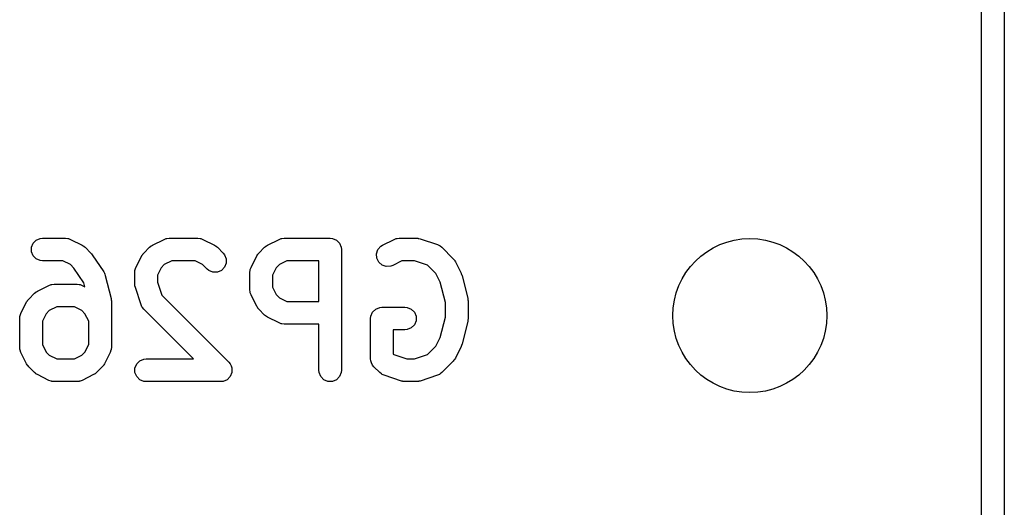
# Model space of a CAD drawing. Extents: x 101 to 222, y -128 to -44.
# Tile 18 of 23: x 213.45 to 219.97, y -75.82 to -72.59. Entities that reach past the tile are written whole.
import ezdxf

# ---------------------------------------------------------------- set-up
doc = ezdxf.new("R2010")
doc.units = 0
doc.layers.add('BLACK', color=7, linetype='CONTINUOUS')

msp = doc.modelspace()

# ---------------------------------------------------------------- linework, layer by layer
at = {"layer": 'BLACK', "linetype": 'CONTINUOUS'}
for p, q in [((219.96625, -50.32375), (219.96625, -101.32375)), ((219.81625, -101.24875), (219.81625, -53.06575)), ((213.535556, -74.074377), (213.556248, -74.053685)), ((213.556248, -74.053685), (213.583284, -74.042486)), ((213.583284, -74.042486), (213.597916, -74.041045)), ((213.597916, -74.041045), (213.750297, -74.041045)), ((213.750297, -74.041045), (213.764929, -74.042486)), ((213.764929, -74.042486), (213.767418, -74.043517)), ((213.767418, -74.043517), (213.770106, -74.043708)), ((213.770106, -74.043708), (213.783838, -74.048963)), ((213.783838, -74.048963), (213.860029, -74.087058)), ((214.32628, -74.087058), (214.402471, -74.048963)), ((214.402471, -74.048963), (214.416203, -74.043708)), ((214.416203, -74.043708), (214.41889, -74.043517)), ((214.41889, -74.043517), (214.42138, -74.042486)), ((214.42138, -74.042486), (214.436012, -74.041045)), ((214.436012, -74.041045), (214.626488, -74.041045)), ((214.626488, -74.041045), (214.64112, -74.042486)), ((214.64112, -74.042486), (214.643609, -74.043517)), ((214.643609, -74.043517), (214.646297, -74.043708)), ((214.646297, -74.043708), (214.660029, -74.048963)), ((214.660029, -74.048963), (214.736219, -74.087058)), ((215.088185, -74.087058), (215.164375, -74.048963)), ((215.164375, -74.048963), (215.178107, -74.043708)), ((215.178107, -74.043708), (215.180794, -74.043517)), ((215.180794, -74.043517), (215.183284, -74.042486)), ((215.183284, -74.042486), (215.197916, -74.041045)), ((215.197916, -74.041045), (215.502678, -74.041045)), ((215.502678, -74.041045), (215.51731, -74.042486)), ((215.51731, -74.042486), (215.544346, -74.053685)), ((215.544346, -74.053685), (215.565038, -74.074377)), ((215.85009, -74.087058), (215.92628, -74.048963)), ((215.92628, -74.048963), (215.940012, -74.043708)), ((215.940012, -74.043708), (215.942699, -74.043517)), ((215.942699, -74.043517), (215.945189, -74.042486)), ((215.945189, -74.042486), (215.959821, -74.041045)), ((215.959821, -74.041045), (216.074107, -74.041045)), ((216.074107, -74.041045), (216.081512, -74.041774)), ((216.081512, -74.041774), (216.083487, -74.041634)), ((216.083487, -74.041634), (216.086084, -74.042224)), ((216.086084, -74.042224), (216.088739, -74.042486)), ((216.088739, -74.042486), (216.09057, -74.043244)), ((216.09057, -74.043244), (216.097824, -74.044894)), ((216.097824, -74.044894), (216.21211, -74.082989)), ((213.524357, -74.101413), (213.535556, -74.074377)), ((213.524357, -74.130677), (213.524357, -74.101413)), ((213.860029, -74.087058), (213.866328, -74.091022)), ((213.866328, -74.091022), (213.868156, -74.09178)), ((213.868156, -74.09178), (213.870212, -74.093468)), ((213.870212, -74.093468), (213.872472, -74.09489)), ((213.872472, -74.09489), (213.873771, -74.096388)), ((213.873771, -74.096388), (213.879521, -74.101107)), ((213.879521, -74.101107), (213.917616, -74.139202)), ((214.268693, -74.139202), (214.306788, -74.101107)), ((214.306788, -74.101107), (214.312537, -74.096388)), ((214.312537, -74.096388), (214.313837, -74.09489)), ((214.313837, -74.09489), (214.316096, -74.093468)), ((214.316096, -74.093468), (214.318153, -74.09178)), ((214.318153, -74.09178), (214.31998, -74.091022)), ((214.31998, -74.091022), (214.32628, -74.087058)), ((214.736219, -74.087058), (214.742515, -74.091021)), ((214.742515, -74.091021), (214.744345, -74.091779)), ((214.744345, -74.091779), (214.746403, -74.093468)), ((214.746403, -74.093468), (214.748662, -74.09489)), ((214.748662, -74.09489), (214.749961, -74.096388)), ((214.749961, -74.096388), (214.75571, -74.101106)), ((214.75571, -74.101106), (214.793806, -74.139201)), ((215.030598, -74.139202), (215.068693, -74.101107)), ((215.068693, -74.101107), (215.074442, -74.096388)), ((215.074442, -74.096388), (215.075742, -74.09489)), ((215.075742, -74.09489), (215.078001, -74.093468)), ((215.078001, -74.093468), (215.080058, -74.09178)), ((215.080058, -74.09178), (215.081885, -74.091022)), ((215.081885, -74.091022), (215.088185, -74.087058)), ((215.565038, -74.074377), (215.576237, -74.101413)), ((215.576237, -74.101413), (215.577678, -74.116045)), ((215.577678, -74.116045), (215.577678, -74.916045)), ((215.80922, -74.144759), (215.818474, -74.116998)), ((215.818474, -74.116998), (215.837647, -74.09489)), ((215.837647, -74.09489), (215.85009, -74.087058)), ((216.21211, -74.082989), (216.225535, -74.088983)), ((216.225535, -74.088983), (216.22757, -74.090748)), ((216.22757, -74.090748), (216.230061, -74.09178)), ((216.230061, -74.09178), (216.241426, -74.101107)), ((216.241426, -74.101107), (216.317616, -74.177297)), ((213.535556, -74.157713), (213.524357, -74.130677)), ((213.556248, -74.178405), (213.535556, -74.157713)), ((213.583284, -74.189604), (213.556248, -74.178405)), ((213.597916, -74.191045), (213.583284, -74.189604)), ((213.732592, -74.191045), (213.597916, -74.191045)), ((213.782061, -74.215779), (213.732592, -74.191045)), ((213.917616, -74.139202), (213.917647, -74.13924)), ((213.917647, -74.13924), (213.917672, -74.139257)), ((213.917672, -74.139257), (213.922177, -74.144759)), ((213.922177, -74.144759), (213.926943, -74.150567)), ((213.926943, -74.150567), (213.926953, -74.150591)), ((213.926953, -74.150591), (213.926987, -74.150633)), ((213.926987, -74.150633), (214.003177, -74.264918)), ((214.216549, -74.234885), (214.254644, -74.158694)), ((214.254644, -74.158694), (214.258608, -74.152394)), ((214.258608, -74.152394), (214.259366, -74.150567)), ((214.259366, -74.150567), (214.261054, -74.14851)), ((214.261054, -74.14851), (214.262476, -74.146251)), ((214.262476, -74.146251), (214.263974, -74.144951)), ((214.263974, -74.144951), (214.268693, -74.139202)), ((214.453717, -74.191045), (214.404247, -74.215779)), ((214.608783, -74.191045), (214.453717, -74.191045)), ((214.658251, -74.215779), (214.608783, -74.191045)), ((214.793806, -74.139201), (214.803134, -74.150566)), ((214.803134, -74.150566), (214.814333, -74.177602)), ((214.814333, -74.177602), (214.814333, -74.206865)), ((214.978453, -74.234885), (215.016549, -74.158694)), ((215.016549, -74.158694), (215.020512, -74.152397)), ((215.020512, -74.152397), (215.021271, -74.150567)), ((215.021271, -74.150567), (215.022962, -74.148505)), ((215.022962, -74.148505), (215.024382, -74.146251)), ((215.024382, -74.146251), (215.025877, -74.144954)), ((215.025877, -74.144954), (215.030598, -74.139202)), ((215.215621, -74.191045), (215.166153, -74.215779)), ((215.427678, -74.191045), (215.215621, -74.191045)), ((215.427678, -74.460092), (215.427678, -74.191045)), ((215.811294, -74.173949), (215.80922, -74.144759)), ((215.824381, -74.200124), (215.811294, -74.173949)), ((215.977526, -74.191045), (215.917172, -74.221222)), ((216.061937, -74.191045), (215.977526, -74.191045)), ((216.147879, -74.219692), (216.061937, -74.191045)), ((216.317616, -74.177297), (216.322336, -74.183047)), ((216.322336, -74.183047), (216.323833, -74.184346)), ((216.323833, -74.184346), (216.325252, -74.1866)), ((216.325252, -74.1866), (216.326944, -74.188662)), ((216.326944, -74.188662), (216.327702, -74.190494)), ((216.327702, -74.190494), (216.331665, -74.196789)), ((213.806298, -74.240016), (213.782061, -74.215779)), ((213.871162, -74.337312), (213.806298, -74.240016)), ((214.208631, -74.268426), (214.210072, -74.253794)), ((214.210072, -74.253794), (214.211103, -74.251304)), ((214.211103, -74.251304), (214.211294, -74.248617)), ((214.211294, -74.248617), (214.216549, -74.234885)), ((214.383365, -74.236661), (214.358631, -74.28613)), ((214.404247, -74.215779), (214.383365, -74.236661)), ((214.687742, -74.245269), (214.658251, -74.215779)), ((214.699107, -74.254596), (214.687742, -74.245269)), ((214.726143, -74.265794), (214.699107, -74.254596)), ((214.782442, -74.254595), (214.755406, -74.265794)), ((214.803135, -74.233902), (214.782442, -74.254595)), ((214.814333, -74.206865), (214.803135, -74.233902)), ((214.970535, -74.268426), (214.971976, -74.253794)), ((214.971976, -74.253794), (214.973006, -74.251305)), ((214.973006, -74.251305), (214.973198, -74.248616)), ((214.973198, -74.248616), (214.978453, -74.234885)), ((215.14527, -74.236661), (215.120535, -74.286131)), ((215.166153, -74.215779), (215.14527, -74.236661)), ((215.846489, -74.219297), (215.824381, -74.200124)), ((215.87425, -74.228551), (215.846489, -74.219297)), ((215.90344, -74.226477), (215.87425, -74.228551)), ((215.917172, -74.221222), (215.90344, -74.226477)), ((216.202943, -74.274756), (216.147879, -74.219692)), ((216.331665, -74.196789), (216.36976, -74.27298)), ((214.003177, -74.264918), (214.007483, -74.272996)), ((214.007483, -74.272996), (214.008587, -74.274485)), ((214.008587, -74.274485), (214.009215, -74.276244)), ((214.009215, -74.276244), (214.010094, -74.277892)), ((214.010094, -74.277892), (214.010453, -74.279707)), ((214.010453, -74.279707), (214.013534, -74.28833)), ((214.013534, -74.28833), (214.05163, -74.440712)), ((214.208631, -74.344616), (214.208631, -74.268426)), ((214.358631, -74.28613), (214.358631, -74.332446)), ((214.755406, -74.265794), (214.726143, -74.265794)), ((214.970535, -74.382711), (214.970535, -74.268426)), ((215.120535, -74.286131), (215.120535, -74.365005)), ((216.231913, -74.332695), (216.202943, -74.274756)), ((216.36976, -74.27298), (216.370169, -74.274049)), ((216.370169, -74.274049), (216.370492, -74.274485)), ((216.370492, -74.274485), (216.37269, -74.280636)), ((216.37269, -74.280636), (216.375015, -74.286712)), ((216.375015, -74.286712), (216.375053, -74.28725)), ((216.375053, -74.28725), (216.375439, -74.28833)), ((216.375439, -74.28833), (216.413535, -74.440712)), ((213.564375, -74.39182), (213.640566, -74.353725)), ((213.640566, -74.353725), (213.654298, -74.34847)), ((213.654298, -74.34847), (213.656985, -74.348279)), ((213.656985, -74.348279), (213.659475, -74.347248)), ((213.659475, -74.347248), (213.674107, -74.345807)), ((213.674107, -74.345807), (213.826488, -74.345807)), ((213.826488, -74.345807), (213.84112, -74.347248)), ((213.84112, -74.347248), (213.843609, -74.348279)), ((213.843609, -74.348279), (213.846297, -74.34847)), ((213.846297, -74.34847), (213.860029, -74.353725)), ((213.860029, -74.353725), (213.877442, -74.362431)), ((213.877442, -74.362431), (213.871162, -74.337312)), ((214.20936, -74.352021), (214.208631, -74.344616)), ((214.20922, -74.353996), (214.20936, -74.352021)), ((214.20981, -74.356593), (214.20922, -74.353996)), ((214.210072, -74.359248), (214.20981, -74.356593)), ((214.21083, -74.361079), (214.210072, -74.359248)), ((214.21248, -74.368333), (214.21083, -74.361079)), ((214.250575, -74.482619), (214.21248, -74.368333)), ((214.358631, -74.332446), (214.387278, -74.418388)), ((214.971976, -74.397343), (214.970535, -74.382711)), ((215.120535, -74.365005), (215.14527, -74.414475)), ((216.265774, -74.468137), (216.231913, -74.332695)), ((213.499149, -74.453272), (213.500571, -74.451013)), ((213.500571, -74.451013), (213.502069, -74.449713)), ((213.502069, -74.449713), (213.506788, -74.443964)), ((213.506788, -74.443964), (213.544883, -74.405869)), ((213.544883, -74.405869), (213.550632, -74.40115)), ((213.550632, -74.40115), (213.551932, -74.399652)), ((213.551932, -74.399652), (213.554191, -74.39823)), ((213.554191, -74.39823), (213.556248, -74.396542)), ((213.556248, -74.396542), (213.558075, -74.395784)), ((213.558075, -74.395784), (213.564375, -74.39182)), ((214.05163, -74.440712), (214.052005, -74.443248)), ((214.052005, -74.443248), (214.052428, -74.44427)), ((214.052428, -74.44427), (214.05297, -74.449782)), ((214.05297, -74.449782), (214.05378, -74.455256)), ((214.387278, -74.418388), (214.831902, -74.863012)), ((214.973006, -74.399831), (214.971976, -74.397343)), ((214.973198, -74.402521), (214.973006, -74.399831)), ((214.978453, -74.416252), (214.973198, -74.402521)), ((215.016549, -74.492443), (214.978453, -74.416252)), ((215.14527, -74.414475), (215.166153, -74.435358)), ((215.166153, -74.435358), (215.215621, -74.460092)), ((216.413535, -74.440712), (216.41391, -74.443248)), ((216.41391, -74.443248), (216.414333, -74.44427)), ((216.414333, -74.44427), (216.414875, -74.449782)), ((216.414875, -74.449782), (216.415685, -74.455256)), ((213.454644, -74.539647), (213.492739, -74.463456)), ((213.492739, -74.463456), (213.496703, -74.457156)), ((213.496703, -74.457156), (213.497461, -74.455329)), ((213.497461, -74.455329), (213.499149, -74.453272)), ((213.691812, -74.495807), (213.642342, -74.520541)), ((213.808783, -74.495807), (213.691812, -74.495807)), ((213.858251, -74.520541), (213.808783, -74.495807)), ((214.05378, -74.455256), (214.053617, -74.456348)), ((214.053617, -74.456348), (214.053869, -74.458902)), ((214.053869, -74.458902), (214.053869, -74.763664)), ((214.256569, -74.496044), (214.250575, -74.482619)), ((214.258334, -74.498079), (214.256569, -74.496044)), ((214.259366, -74.50057), (214.258334, -74.498079)), ((214.268693, -74.511935), (214.259366, -74.50057)), ((214.597803, -74.841045), (214.268693, -74.511935)), ((215.020512, -74.498739), (215.016549, -74.492443)), ((215.021271, -74.50057), (215.020512, -74.498739)), ((215.022962, -74.502631), (215.021271, -74.50057)), ((215.024382, -74.504886), (215.022962, -74.502631)), ((215.025877, -74.506182), (215.024382, -74.504886)), ((215.030598, -74.511935), (215.025877, -74.506182)), ((215.068693, -74.55003), (215.030598, -74.511935)), ((215.215621, -74.460092), (215.427678, -74.460092)), ((215.783175, -74.53152), (215.803867, -74.510828)), ((215.803867, -74.510828), (215.830903, -74.499629)), ((215.830903, -74.499629), (215.845535, -74.498188)), ((215.845535, -74.498188), (215.997916, -74.498188)), ((215.997916, -74.498188), (216.012548, -74.499629)), ((216.012548, -74.499629), (216.039584, -74.510828)), ((216.039584, -74.510828), (216.060276, -74.53152)), ((216.265774, -74.563952), (216.265774, -74.468137)), ((216.415685, -74.455256), (216.415522, -74.456348)), ((216.415522, -74.456348), (216.415774, -74.458902)), ((216.415774, -74.458902), (216.415774, -74.573188)), ((213.446726, -74.573188), (213.448167, -74.558556)), ((213.446726, -74.763664), (213.446726, -74.573188)), ((213.448167, -74.558556), (213.449198, -74.556066)), ((213.449198, -74.556066), (213.449389, -74.553379)), ((213.449389, -74.553379), (213.454644, -74.539647)), ((213.62146, -74.541423), (213.596726, -74.590892)), ((213.642342, -74.520541), (213.62146, -74.541423)), ((213.879134, -74.541424), (213.858251, -74.520541)), ((213.903869, -74.590893), (213.879134, -74.541424)), ((215.074442, -74.554748), (215.068693, -74.55003)), ((215.075742, -74.556247), (215.074442, -74.554748)), ((215.078001, -74.557668), (215.075742, -74.556247)), ((215.080058, -74.559357), (215.078001, -74.557668)), ((215.081885, -74.560114), (215.080058, -74.559357)), ((215.088185, -74.564079), (215.081885, -74.560114)), ((215.164375, -74.602174), (215.088185, -74.564079)), ((215.770535, -74.573188), (215.771976, -74.558556)), ((215.770535, -74.839854), (215.770535, -74.573188)), ((215.771976, -74.558556), (215.783175, -74.53152)), ((216.060276, -74.53152), (216.071475, -74.558556)), ((216.071475, -74.558556), (216.071475, -74.58782)), ((216.231913, -74.699393), (216.265774, -74.563952)), ((216.414875, -74.582307), (216.414333, -74.58782)), ((216.415685, -74.576834), (216.414875, -74.582307)), ((216.415774, -74.573188), (216.415522, -74.575741)), ((216.415522, -74.575741), (216.415685, -74.576834)), ((213.596726, -74.590892), (213.596726, -74.745959)), ((213.903869, -74.745958), (213.903869, -74.590893)), ((215.178107, -74.607429), (215.164375, -74.602174)), ((215.180794, -74.607619), (215.178107, -74.607429)), ((215.183284, -74.608651), (215.180794, -74.607619)), ((215.197916, -74.610092), (215.183284, -74.608651)), ((215.427678, -74.610092), (215.197916, -74.610092)), ((215.427678, -74.916045), (215.427678, -74.610092)), ((215.997916, -74.648188), (215.920535, -74.648188)), ((215.920535, -74.648188), (215.920535, -74.808788)), ((216.012548, -74.646747), (215.997916, -74.648188)), ((216.039584, -74.635548), (216.012548, -74.646747)), ((216.060276, -74.614856), (216.039584, -74.635548)), ((216.071475, -74.58782), (216.060276, -74.614856)), ((216.413535, -74.591378), (216.375439, -74.74376)), ((216.41391, -74.588841), (216.413535, -74.591378)), ((216.414333, -74.58782), (216.41391, -74.588841)), ((216.202943, -74.757332), (216.231913, -74.699393)), ((213.448167, -74.778296), (213.446726, -74.763664)), ((213.449198, -74.780785), (213.448167, -74.778296)), ((213.596726, -74.745959), (213.62146, -74.795427)), ((213.879133, -74.795428), (213.903869, -74.745958)), ((214.052428, -74.778296), (214.051395, -74.780787)), ((214.053869, -74.763664), (214.052428, -74.778296)), ((216.147878, -74.812398), (216.202943, -74.757332)), ((216.36976, -74.75911), (216.331665, -74.8353)), ((216.370169, -74.75804), (216.36976, -74.75911)), ((216.370492, -74.757605), (216.370169, -74.75804)), ((216.37269, -74.751453), (216.370492, -74.757605)), ((216.375015, -74.745378), (216.37269, -74.751453)), ((216.375053, -74.744839), (216.375015, -74.745378)), ((216.375439, -74.74376), (216.375053, -74.744839)), ((213.449389, -74.783473), (213.449198, -74.780785)), ((213.454644, -74.797205), (213.449389, -74.783473)), ((213.492739, -74.873395), (213.454644, -74.797205)), ((213.62146, -74.795427), (213.642343, -74.816311)), ((213.642343, -74.816311), (213.691812, -74.841045)), ((213.691812, -74.841045), (213.808783, -74.841045)), ((213.808783, -74.841045), (213.85825, -74.816311)), ((213.85825, -74.816311), (213.879133, -74.795428)), ((214.04595, -74.797206), (214.007855, -74.873396)), ((214.051205, -74.783474), (214.04595, -74.797206)), ((214.051395, -74.780787), (214.051205, -74.783474)), ((214.241963, -74.853685), (214.268999, -74.842486)), ((214.268999, -74.842486), (214.283631, -74.841045)), ((214.283631, -74.841045), (214.597803, -74.841045)), ((215.771976, -74.854486), (215.770535, -74.839854)), ((215.920535, -74.808788), (215.924145, -74.812398)), ((215.924145, -74.812398), (216.010086, -74.841045)), ((216.010086, -74.841045), (216.061937, -74.841045)), ((216.061937, -74.841045), (216.147878, -74.812398)), ((216.326944, -74.843426), (216.325254, -74.845484)), ((216.327701, -74.841596), (216.326944, -74.843426)), ((216.331665, -74.8353), (216.327701, -74.841596)), ((213.496702, -74.879691), (213.492739, -74.873395)), ((213.49746, -74.881521), (213.496702, -74.879691)), ((213.499149, -74.883579), (213.49746, -74.881521)), ((213.500571, -74.885838), (213.499149, -74.883579)), ((213.502069, -74.887137), (213.500571, -74.885838)), ((213.506787, -74.892886), (213.502069, -74.887137)), ((213.544882, -74.930982), (213.506787, -74.892886)), ((213.993807, -74.892886), (213.955712, -74.930982)), ((213.998527, -74.887134), (213.993807, -74.892886)), ((214.000022, -74.885838), (213.998527, -74.887134)), ((214.001441, -74.883583), (214.000022, -74.885838)), ((214.003134, -74.881521), (214.001441, -74.883583)), ((214.003892, -74.87969), (214.003134, -74.881521)), ((214.007855, -74.873396), (214.003892, -74.87969)), ((214.210072, -74.901413), (214.221271, -74.874377)), ((214.210072, -74.930677), (214.210072, -74.901413)), ((214.221271, -74.874377), (214.241963, -74.853685)), ((214.831902, -74.863012), (214.84123, -74.874377)), ((214.84123, -74.874377), (214.846595, -74.887331)), ((214.846595, -74.887331), (214.851471, -74.899104)), ((214.851471, -74.899104), (214.852428, -74.901414)), ((214.852428, -74.901414), (214.852428, -74.930677)), ((215.777125, -74.866916), (215.771976, -74.854486)), ((215.783175, -74.881522), (215.777125, -74.866916)), ((215.792502, -74.892887), (215.783175, -74.881522)), ((215.830598, -74.930983), (215.792502, -74.892887)), ((216.317617, -74.854791), (216.241426, -74.930983)), ((216.322334, -74.849042), (216.317617, -74.854791)), ((216.323833, -74.847743), (216.322334, -74.849042)), ((216.325254, -74.845484), (216.323833, -74.847743)), ((213.550633, -74.935702), (213.544882, -74.930982)), ((213.551932, -74.9372), (213.550633, -74.935702)), ((213.554187, -74.938619), (213.551932, -74.9372)), ((213.556247, -74.94031), (213.554187, -74.938619)), ((213.558077, -74.941068), (213.556247, -74.94031)), ((213.564375, -74.945032), (213.558077, -74.941068)), ((213.640566, -74.983127), (213.564375, -74.945032)), ((213.936219, -74.945032), (213.860029, -74.983127)), ((213.942518, -74.941067), (213.936219, -74.945032)), ((213.944346, -74.94031), (213.942518, -74.941067)), ((213.946402, -74.938622), (213.944346, -74.94031)), ((213.948662, -74.9372), (213.946402, -74.938622)), ((213.949962, -74.9357), (213.948662, -74.9372)), ((213.955712, -74.930982), (213.949962, -74.9357)), ((214.221271, -74.957713), (214.210072, -74.930677)), ((214.241963, -74.978405), (214.221271, -74.957713)), ((214.84123, -74.957713), (214.820537, -74.978406)), ((214.852428, -74.930677), (214.84123, -74.957713)), ((215.429119, -74.930677), (215.427678, -74.916045)), ((215.440318, -74.957713), (215.429119, -74.930677)), ((215.46101, -74.978405), (215.440318, -74.957713)), ((215.565038, -74.957713), (215.544346, -74.978405)), ((215.576237, -74.930677), (215.565038, -74.957713)), ((215.577678, -74.916045), (215.576237, -74.930677)), ((215.841963, -74.940311), (215.830598, -74.930983)), ((215.844453, -74.941342), (215.841963, -74.940311)), ((215.846488, -74.943107), (215.844453, -74.941342)), ((215.859914, -74.949101), (215.846488, -74.943107)), ((215.974199, -74.987196), (215.859914, -74.949101)), ((216.21211, -74.949101), (216.097824, -74.987196)), ((216.225535, -74.943107), (216.21211, -74.949101)), ((216.22757, -74.941341), (216.225535, -74.943107)), ((216.230061, -74.94031), (216.22757, -74.941341)), ((216.241426, -74.930983), (216.230061, -74.94031)), ((213.654298, -74.988382), (213.640566, -74.983127)), ((213.656985, -74.988572), (213.654298, -74.988382)), ((213.659475, -74.989604), (213.656985, -74.988572)), ((213.674107, -74.991045), (213.659475, -74.989604)), ((213.826488, -74.991045), (213.674107, -74.991045)), ((213.84112, -74.989604), (213.826488, -74.991045)), ((213.843609, -74.988572), (213.84112, -74.989604)), ((213.846297, -74.988382), (213.843609, -74.988572)), ((213.860029, -74.983127), (213.846297, -74.988382)), ((214.268999, -74.989604), (214.241963, -74.978405)), ((214.283631, -74.991045), (214.268999, -74.989604)), ((214.778869, -74.991045), (214.283631, -74.991045)), ((214.793501, -74.989604), (214.778869, -74.991045)), ((214.820537, -74.978406), (214.793501, -74.989604)), ((215.488046, -74.989604), (215.46101, -74.978405)), ((215.51731, -74.989604), (215.488046, -74.989604)), ((215.544346, -74.978405), (215.51731, -74.989604)), ((215.981452, -74.988845), (215.974199, -74.987196)), ((215.983284, -74.989604), (215.981452, -74.988845)), ((215.985938, -74.989865), (215.983284, -74.989604)), ((215.988536, -74.990456), (215.985938, -74.989865)), ((215.99051, -74.990315), (215.988536, -74.990456)), ((215.997916, -74.991045), (215.99051, -74.990315)), ((216.074107, -74.991045), (215.997916, -74.991045)), ((216.081512, -74.990315), (216.074107, -74.991045)), ((216.083487, -74.990456), (216.081512, -74.990315)), ((216.086084, -74.989865), (216.083487, -74.990456)), ((216.088739, -74.989604), (216.086084, -74.989865)), ((216.09057, -74.988845), (216.088739, -74.989604)), ((216.097824, -74.987196), (216.09057, -74.988845))]:
    msp.add_line(p, q, dxfattribs=at)
at = {"layer": 'BLACK'}
msp.add_circle((218.28125, -74.55375), 0.51, dxfattribs=at)

doc.saveas('drawing.dxf')
